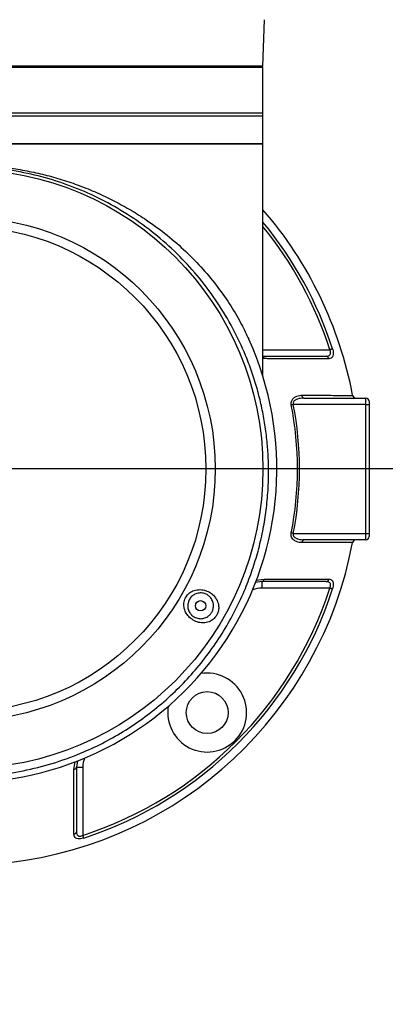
# Model space of a CAD drawing. Header units: millimetres. Extents: x 56 to 196, y 17 to 273.
# Tile 6 of 27: x 120.2 to 123.99, y 61.5 to 71.69. Entities that reach past the tile are written whole.
import ezdxf

# ---------------------------------------------------------------- set-up
doc = ezdxf.new("R2010")
doc.units = ezdxf.units.MM
doc.linetypes.add('CENTERX2', pattern=[20.32, 12.7, -2.54, 2.54, -2.54])
doc.layers.add('SLD-0', color=179, linetype='Continuous', lineweight=25)
for name, color, linetype in [('细实线_GB', 7, 'Continuous'), ('细点划线', 7, 'CENTERX2'), ('细线层', 5, 'Continuous')]:
    doc.layers.add(name, color=color, linetype=linetype)

msp = doc.modelspace()

# ---------------------------------------------------------------- hatches: boundary and pattern name
at = {"layer": '细线层'}
h = msp.add_hatch(dxfattribs=at)
h.set_pattern_fill('ANSI31', color=256, scale=1.6667, style=0)
edge = h.paths.add_edge_path(flags=0)
edge.add_arc((119.62469, 67.00972), 50.46178, 0, 360)
edge = h.paths.add_edge_path(flags=0)
edge.add_arc((119.62469, 67.00972), 9.80859, 0, 360)

# ---------------------------------------------------------------- linework, layer by layer
at = {"layer": 'SLD-0'}
for p, q in [((122.72469, 71.20825), (122.74005, 71.68964)), ((122.72469, 71.20825), (116.52469, 71.20825)), ((122.72469, 71.20631), (116.52469, 71.20631)), ((122.72469, 71.19631), (116.52469, 71.19631)), ((122.66636, 71.19631), (122.66636, 71.20631)), ((122.72469, 71.20631), (122.72469, 71.20825)), ((122.72469, 70.72298), (122.72469, 71.19631)), ((122.72469, 70.68965), (116.52469, 70.68965)), ((122.72469, 70.72298), (116.92316, 70.72298)), ((122.72469, 70.68965), (122.72469, 70.72298)), ((122.72469, 70.40631), (122.72469, 70.68965)), ((122.72469, 70.40631), (116.52469, 70.40631)), ((119.62469, 70.40631), (122.72469, 70.40631)), ((122.72469, 67.99544), (122.72469, 70.40631)), ((122.72469, 68.27298), (123.41742, 68.27298)), ((122.73577, 68.18133), (122.72469, 68.1831)), ((123.42168, 68.27436), (123.41742, 68.27298)), ((123.42586, 68.27572), (123.42168, 68.27436)), ((123.42989, 68.27703), (123.42586, 68.27572)), ((123.43369, 68.27827), (123.42989, 68.27703)), ((123.4372, 68.27941), (123.43369, 68.27827)), ((123.44035, 68.28043), (123.4372, 68.27941)), ((123.44308, 68.28132), (123.44035, 68.28043)), ((123.44535, 68.28206), (123.44308, 68.28132)), ((123.12906, 67.79616), (123.12828, 67.80201)), ((123.13046, 67.79063), (123.12906, 67.79616)), ((123.13242, 67.78562), (123.13046, 67.79063)), ((123.13489, 67.78127), (123.13242, 67.78562)), ((123.13779, 67.77773), (123.13489, 67.78127)), ((123.14101, 67.77512), (123.13779, 67.77773)), ((123.14447, 67.77352), (123.14101, 67.77512)), ((123.14804, 67.77298), (123.14447, 67.77352)), ((123.14804, 67.77298), (123.79136, 67.77298)), ((123.79136, 67.70631), (123.79136, 67.77298)), ((123.01989, 67.7027), (123.01764, 67.70226)), ((123.02227, 67.70316), (123.01989, 67.7027)), ((123.02477, 67.70365), (123.02227, 67.70316)), ((123.02738, 67.70416), (123.02477, 67.70365)), ((123.03006, 67.70468), (123.02738, 67.70416)), ((123.03281, 67.70522), (123.03006, 67.70468)), ((123.0356, 67.70576), (123.03281, 67.70522)), ((123.03841, 67.70631), (123.0356, 67.70576)), ((123.79136, 67.70631), (123.03841, 67.70631)), ((123.79136, 66.37298), (123.79136, 67.70631)), ((123.79136, 67.70631), (123.82469, 67.70631)), ((123.82469, 67.73965), (123.82469, 67.70631)), ((123.82469, 67.70631), (123.82469, 66.37298)), ((123.01989, 66.3766), (123.01764, 66.37704)), ((123.02227, 66.37613), (123.01989, 66.3766)), ((123.02477, 66.37564), (123.02227, 66.37613)), ((123.02738, 66.37513), (123.02477, 66.37564)), ((123.03006, 66.37461), (123.02738, 66.37513)), ((123.03281, 66.37407), (123.03006, 66.37461)), ((123.0356, 66.37353), (123.03281, 66.37407)), ((123.03841, 66.37298), (123.0356, 66.37353)), ((123.03841, 66.37298), (123.79136, 66.37298)), ((123.79136, 66.37298), (123.82469, 66.37298)), ((123.79136, 66.30631), (123.79136, 66.37298)), ((123.82469, 66.37298), (123.82469, 66.33965)), ((123.12906, 66.28313), (123.12828, 66.27728)), ((123.13046, 66.28866), (123.12906, 66.28313)), ((123.13242, 66.29368), (123.13046, 66.28866)), ((123.13489, 66.29802), (123.13242, 66.29368)), ((123.13779, 66.30156), (123.13489, 66.29802)), ((123.14101, 66.30417), (123.13779, 66.30156)), ((123.14447, 66.30577), (123.14101, 66.30417)), ((123.14804, 66.30631), (123.14447, 66.30577)), ((123.79136, 66.30631), (123.14804, 66.30631)), ((122.71302, 65.87298), (122.64849, 65.86524)), ((122.65544, 65.88686), (122.73577, 65.89796)), ((122.71302, 65.87298), (122.71302, 65.80631)), ((123.41742, 65.80631), (122.71302, 65.80631)), ((123.42168, 65.80493), (123.41742, 65.80631)), ((123.42586, 65.80357), (123.42168, 65.80493)), ((123.42989, 65.80226), (123.42586, 65.80357)), ((123.43369, 65.80102), (123.42989, 65.80226)), ((123.4372, 65.79988), (123.43369, 65.80102)), ((123.44035, 65.79886), (123.4372, 65.79988)), ((123.44308, 65.79797), (123.44035, 65.79886)), ((123.44535, 65.79723), (123.44308, 65.79797)), ((120.76637, 63.92857), (120.77926, 64.00889)), ((120.80129, 64.01872), (120.79136, 63.95132)), ((120.79136, 63.95132), (120.85802, 63.95132)), ((120.85802, 63.95132), (120.85802, 63.24691)), ((120.85941, 63.24265), (120.85802, 63.24691)), ((120.86077, 63.23847), (120.85941, 63.24265)), ((120.86208, 63.23445), (120.86077, 63.23847)), ((120.86331, 63.23064), (120.86208, 63.23445)), ((120.86445, 63.22714), (120.86331, 63.23064)), ((120.86548, 63.22399), (120.86445, 63.22714)), ((120.86637, 63.22126), (120.86548, 63.22399)), ((120.8671, 63.21899), (120.86637, 63.22126))]:
    msp.add_line(p, q, dxfattribs=at)
for centre, radius in [((119.62469, 67.03965), 3.1), ((119.62469, 67.03965), 2.60529), ((119.62469, 67.03965), 2.50847), ((122.07843, 65.62298), 0.05333), ((122.1467, 64.51763), 0.21667)]:
    msp.add_circle(centre, radius, dxfattribs=at)
for centre, radius, start, end in [((119.62469, 67.03965), 4.1, 10.689344, 40.878635), ((119.62469, 67.03965), 4.01759, 18.013654, 39.50158), ((119.62469, 67.03965), 3.98823, 18.013652, 38.987066), ((119.62469, 67.03965), 3.244, 270, 24.455128), ((122.70224, 68.17655), 0.03387, 8.102035, 48.477377), ((123.37758, 68.17813), 0.02834, 5.023046, 84.053312), ((123.6863, 67.80631), 0.03333, 190.689344, 270), ((123.79136, 67.73965), 0.03333, 359.999996, 90.000047), ((119.62469, 67.03965), 3.45705, 348.949755, 11.050245), ((119.62469, 67.03965), 3.47821, 348.949755, 11.050245), ((119.62469, 67.03965), 4.1, 203.93444, 349.310654), ((123.6863, 66.27298), 0.03333, 90, 169.31081), ((123.79136, 66.33965), 0.03333, 269.999953, 359.999815), ((122.70902, 65.89947), 0.02679, 278.585754, 356.779733), ((123.37758, 65.90116), 0.02834, 275.947456, 354.976186), ((119.62469, 67.03965), 3.98823, 288.013652, 341.986348), ((119.62469, 67.03965), 4.01759, 288.013651, 341.986347), ((122.71302, 65.53965), 0.26667, 90.000017, 110.918424), ((122.1467, 64.51763), 0.40833, 170.73732, 99.26268), ((121.12469, 63.95132), 0.26667, 159.081576, 179.999974), ((120.76487, 63.95532), 0.02679, 273.218984, 351.415529), ((120.76317, 63.28675), 0.02833, 275.022777, 354.054134)]:
    msp.add_arc(centre, radius, start, end, dxfattribs=at)
for points, knots in [([(116.6725, 68.38175), (116.69238, 68.42482), (116.73797, 68.52362), (116.82922, 68.68368), (116.94926, 68.86603), (117.09686, 69.05533), (117.27718, 69.24997), (117.48469, 69.43736), (117.69495, 69.59501), (117.89689, 69.72286), (118.08424, 69.82541), (118.28507, 69.91872), (118.48683, 69.99648), (118.68488, 70.05878), (118.87834, 70.10769), (119.07917, 70.14596), (119.28432, 70.17248), (119.49036, 70.18655), (119.69789, 70.18851), (119.9071, 70.17775), (120.11018, 70.15491), (120.30361, 70.12161), (120.48823, 70.07933), (120.66882, 70.02726), (120.84838, 69.96462), (121.02422, 69.89186), (121.19639, 69.80878), (121.36054, 69.71759), (121.54232, 69.60261), (121.73413, 69.46124), (121.93014, 69.29001), (122.10578, 69.10863), (122.26089, 68.91967), (122.39354, 68.72743), (122.50042, 68.54596), (122.55279, 68.43291), (122.57638, 68.38201)], [0, 0, 0, 0, 0.02632861, 0.06039874, 0.09446942, 0.13408024, 0.17368627, 0.214466, 0.2552356, 0.28272504, 0.31021126, 0.33839258, 0.36656954, 0.38993317, 0.41329482, 0.43731012, 0.46132375, 0.48471064, 0.50809709, 0.53225538, 0.55641478, 0.57848087, 0.60054841, 0.62315731, 0.645768, 0.66988684, 0.69400793, 0.71860936, 0.7432128, 0.78016959, 0.8171335, 0.85514178, 0.8931546, 0.93105361, 0.96895263, 1, 1, 1, 1]), ([(119.62355, 63.85588), (119.72667, 63.85584), (119.93329, 63.86589), (120.24006, 63.91121), (120.54199, 63.98662), (120.81469, 64.08407), (121.05939, 64.19675), (121.27543, 64.31757), (121.48145, 64.45507), (121.67678, 64.60873), (121.85814, 64.77615), (122.02687, 64.95831), (122.18045, 65.15251), (122.31915, 65.35972), (122.44081, 65.57665), (122.53862, 65.78848), (122.61598, 65.99349), (122.67631, 66.1912), (122.72276, 66.38947), (122.75649, 66.59098), (122.7775, 66.79581), (122.7847, 67.00032), (122.77909, 67.19147), (122.76377, 67.36928), (122.73951, 67.54066), (122.7052, 67.71307), (122.66138, 67.88341), (122.60805, 68.05118), (122.52956, 68.25738), (122.41693, 68.49641), (122.25736, 68.76376), (122.07288, 69.01309), (121.8638, 69.2442), (121.63573, 69.45143), (121.38632, 69.63698), (121.12116, 69.79654), (120.83968, 69.93014), (120.54769, 70.03522), (120.24539, 70.1109), (119.93702, 70.15871), (119.7287, 70.16465), (119.62469, 70.16762)], [0.499950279, 0.499950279, 0.499950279, 0.499950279, 0.515503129, 0.531112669, 0.546667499, 0.562398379, 0.574757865, 0.587315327, 0.599754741, 0.612153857, 0.624854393, 0.637047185, 0.649692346, 0.662296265, 0.674770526, 0.687335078, 0.697619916, 0.707967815, 0.718655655, 0.728480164, 0.738938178, 0.749867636, 0.759497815, 0.767930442, 0.77692898, 0.785737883, 0.794578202, 0.803589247, 0.81241612, 0.82801032, 0.84356494, 0.859509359, 0.874892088, 0.890655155, 0.906042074, 0.921813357, 0.937336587, 0.953028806, 0.96858047, 0.984313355, 1, 1, 1, 1]), ([(122.72469, 68.20631), (122.75183, 68.20631), (122.80999, 68.20631), (122.94107, 68.20631), (123.09389, 68.20631), (123.25818, 68.20631), (123.33957, 68.20631), (123.38052, 68.20631)], [0, 0, 0, 0, 0.13007452, 0.27866697, 0.57796362, 0.78770375, 1, 1, 1, 1]), ([(123.40581, 68.18061), (123.3644, 68.18029), (123.28143, 68.17965), (123.15965, 68.17931), (123.03901, 68.17933), (122.91984, 68.17969), (122.81009, 68.18047), (122.75174, 68.18114), (122.73577, 68.18133)], [0, 0, 0, 0, 0.21066814, 0.42209514, 0.52247551, 0.72349332, 0.92428713, 1, 1, 1, 1]), ([(123.38052, 68.20631), (123.3889, 68.20693), (123.40325, 68.20797), (123.41761, 68.21733), (123.4233, 68.22714), (123.42581, 68.23723), (123.4258, 68.24483), (123.42394, 68.25639), (123.42139, 68.26455), (123.41809, 68.27156), (123.41742, 68.27298)], [0, 0, 0, 0, 0.27452104, 0.46975844, 0.60191743, 0.65365898, 0.79102397, 0.8084197, 0.96121792, 1, 1, 1, 1]), ([(123.44535, 68.28206), (123.44602, 68.27991), (123.44942, 68.26904), (123.45355, 68.24852), (123.45366, 68.22161), (123.44618, 68.19948), (123.43024, 68.18369), (123.41465, 68.18173), (123.40581, 68.18061)], [0, 0, 0, 0, 0.03892246, 0.19677912, 0.36167748, 0.55423632, 0.74736168, 1, 1, 1, 1]), ([(123.01764, 67.70226), (123.01677, 67.7102), (123.01508, 67.7256), (123.02214, 67.75071), (123.03805, 67.77254), (123.06976, 67.79386), (123.10147, 67.80141), (123.12431, 67.80192), (123.12828, 67.80201)], [0, 0, 0, 0, 0.11758172, 0.22777325, 0.40222562, 0.57543218, 0.92607733, 1, 1, 1, 1]), ([(123.14804, 67.77298), (123.12556, 67.77164), (123.09448, 67.76979), (123.06209, 67.75512), (123.04911, 67.74485), (123.0418, 67.73569), (123.03841, 67.7281), (123.0367, 67.71979), (123.03668, 67.71313), (123.03799, 67.70795), (123.03841, 67.70631)], [0, 0, 0, 0, 0.46347058, 0.64100239, 0.73978724, 0.80599257, 0.8785258, 0.90095167, 0.96876978, 1, 1, 1, 1]), ([(123.12828, 67.80201), (123.18826, 67.80204), (123.27847, 67.80209), (123.3921, 67.80176), (123.47322, 67.8014), (123.54618, 67.80093), (123.60393, 67.80049), (123.64077, 67.80021), (123.65266, 67.80014), (123.65338, 67.80013), (123.65354, 67.80013)], [0, 0, 0, 0, 0.22919136, 0.34472682, 0.46015712, 0.5840447, 0.71103823, 0.83472055, 0.96245684, 1, 1, 1, 1]), ([(123.12828, 66.27728), (123.12269, 66.27745), (123.09934, 66.27817), (123.06583, 66.28702), (123.03565, 66.30896), (123.02109, 66.33169), (123.01506, 66.3545), (123.01678, 66.36953), (123.01764, 66.37704)], [0, 0, 0, 0, 0.1039525, 0.43419023, 0.63819336, 0.77719301, 0.88881384, 1, 1, 1, 1]), ([(123.03841, 66.37298), (123.03757, 66.36886), (123.03654, 66.36385), (123.03739, 66.3547), (123.03923, 66.34906), (123.04469, 66.33922), (123.05693, 66.32672), (123.08708, 66.31241), (123.11959, 66.30687), (123.14247, 66.30642), (123.14804, 66.30631)], [0, 0, 0, 0, 0.07690924, 0.09353893, 0.17364904, 0.18937215, 0.31842331, 0.52558952, 0.88438133, 1, 1, 1, 1]), ([(123.38052, 65.87298), (123.35699, 65.87298), (123.30991, 65.87298), (123.20116, 65.87298), (123.05567, 65.87298), (122.87583, 65.87298), (122.76735, 65.87298), (122.71302, 65.87298)], [0, 0, 0, 0, 0.12344401, 0.24702037, 0.49944143, 0.74931025, 1, 1, 1, 1]), ([(122.73577, 65.89796), (122.78926, 65.89851), (122.89669, 65.89959), (123.055, 65.90003), (123.19141, 65.89993), (123.30646, 65.89948), (123.37257, 65.89895), (123.40581, 65.89868)], [0, 0, 0, 0, 0.24538369, 0.49279289, 0.65926861, 0.82869393, 1, 1, 1, 1]), ([(123.41742, 65.80631), (123.42003, 65.81249), (123.42467, 65.82348), (123.42588, 65.83586), (123.42508, 65.8467), (123.42141, 65.85727), (123.40985, 65.868), (123.39525, 65.87246), (123.38419, 65.87285), (123.38052, 65.87298)], [0, 0, 0, 0, 0.16436028, 0.29209635, 0.32477376, 0.47809744, 0.64025088, 0.88040132, 1, 1, 1, 1]), ([(123.40581, 65.89868), (123.40965, 65.89845), (123.42157, 65.89772), (123.4369, 65.89038), (123.4488, 65.87398), (123.45401, 65.85255), (123.45321, 65.82567), (123.44796, 65.80668), (123.44535, 65.79723)], [0, 0, 0, 0, 0.10792274, 0.33511297, 0.49931337, 0.66190436, 0.83193299, 1, 1, 1, 1]), ([(121.96408, 65.50257), (121.95179, 65.5162), (121.92742, 65.54325), (121.9066, 65.59497), (121.90158, 65.65057), (121.91698, 65.70553), (121.95133, 65.75019), (121.99895, 65.78003), (122.05617, 65.79328), (122.11633, 65.78771), (122.17003, 65.76589), (122.19848, 65.74416), (122.21059, 65.73224)], [0, 0, 0, 0, 0.047311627, 0.093828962, 0.142553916, 0.191960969, 0.238546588, 0.285340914, 0.336789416, 0.38978845, 0.438965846, 0.486419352, 0.486419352, 0.486419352, 0.486419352]), ([(122.17481, 65.71511), (122.1664, 65.7239), (122.14644, 65.73994), (122.10701, 65.75565), (122.06221, 65.75791), (122.01972, 65.7453), (121.98393, 65.72029), (121.95728, 65.68448), (121.94386, 65.64151), (121.94528, 65.59853), (121.95866, 65.55879), (121.9761, 65.53828), (121.98477, 65.52808)], [0.520252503, 0.520252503, 0.520252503, 0.520252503, 0.565958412, 0.612279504, 0.662629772, 0.713306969, 0.761085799, 0.809597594, 0.860836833, 0.910008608, 0.955263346, 1, 1, 1, 1]), ([(122.21059, 65.73224), (122.22665, 65.71643), (122.25189, 65.68092), (122.26769, 65.62567), (122.26546, 65.57566), (122.25111, 65.53382), (122.22656, 65.49789), (122.1882, 65.46642), (122.13597, 65.44657), (122.07532, 65.44557), (122.01427, 65.46308), (121.98096, 65.48929), (121.96408, 65.50257)], [0.486419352, 0.486419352, 0.486419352, 0.486419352, 0.54933532, 0.610569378, 0.656730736, 0.691219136, 0.725661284, 0.767024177, 0.826925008, 0.889885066, 0.944191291, 1, 1, 1, 1]), ([(121.98477, 65.52808), (121.98494, 65.52791), (121.99579, 65.51725), (122.00883, 65.50836), (122.03771, 65.4948), (122.06894, 65.48748), (122.11325, 65.49196), (122.14981, 65.50784), (122.17864, 65.53289), (122.1921, 65.55254), (122.2018, 65.57125), (122.21042, 65.59509), (122.21352, 65.63364), (122.20388, 65.67561), (122.18639, 65.70301), (122.17481, 65.71511)], [0, 0, 0, 0, 0.00080902, 0.051643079, 0.052760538, 0.115431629, 0.169526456, 0.231772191, 0.274746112, 0.30806178, 0.310283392, 0.345926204, 0.394000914, 0.457284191, 0.520252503, 0.520252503, 0.520252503, 0.520252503]), ([(120.76565, 63.25853), (120.76534, 63.29994), (120.7647, 63.38291), (120.76435, 63.50469), (120.76437, 63.62532), (120.76473, 63.74449), (120.76552, 63.85425), (120.76619, 63.91259), (120.76637, 63.92857)], [0, 0, 0, 0, 0.21066814, 0.42209514, 0.52247551, 0.72349333, 0.92428714, 1, 1, 1, 1]), ([(120.79136, 63.95132), (120.79136, 63.92036), (120.79136, 63.85843), (120.79136, 63.72332), (120.79136, 63.57044), (120.79136, 63.40616), (120.79136, 63.32476), (120.79136, 63.28382)], [0, 0, 0, 0, 0.145786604, 0.291695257, 0.585586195, 0.791538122, 1, 1, 1, 1]), ([(120.8671, 63.21899), (120.86495, 63.21832), (120.85409, 63.21491), (120.83356, 63.21078), (120.80665, 63.21068), (120.78453, 63.21816), (120.76874, 63.23409), (120.76677, 63.24969), (120.76565, 63.25853)], [0, 0, 0, 0, 0.03892182, 0.19677729, 0.36167647, 0.55423602, 0.7473616, 1, 1, 1, 1]), ([(120.79136, 63.28382), (120.79197, 63.27544), (120.79302, 63.26109), (120.80237, 63.24673), (120.81219, 63.24104), (120.82227, 63.23853), (120.82987, 63.23854), (120.84143, 63.2404), (120.8496, 63.24295), (120.8566, 63.24624), (120.85802, 63.24691)], [0, 0, 0, 0, 0.27452081, 0.46975756, 0.60191573, 0.6536588, 0.7910218, 0.80841846, 0.96121626, 1, 1, 1, 1])]:
    msp.add_open_spline(points, degree=3, knots=knots, dxfattribs=at)
at = {"layer": 'SLD-0', "color": 179}
for points in [[(123.25087, 66.27724), (123.21045, 66.27722), (123.16936, 66.27725), (123.12828, 66.27728)], [(123.3575, 66.27744), (123.32297, 66.27734), (123.28719, 66.27727), (123.25087, 66.27724)], [(123.45545, 66.27783), (123.42472, 66.27767), (123.39173, 66.27754), (123.3575, 66.27744)], [(123.49968, 66.27807), (123.4856, 66.27799), (123.47081, 66.2779), (123.45545, 66.27783)], [(123.56754, 66.27853), (123.54776, 66.27838), (123.52485, 66.27822), (123.49968, 66.27807)], [(123.61584, 66.27889), (123.603, 66.2788), (123.58674, 66.27867), (123.56754, 66.27853)], [(123.6448, 66.27911), (123.63863, 66.27906), (123.62903, 66.27899), (123.61584, 66.27889)], [(123.65354, 66.27916), (123.65354, 66.27916), (123.6508, 66.27915), (123.6448, 66.27911)]]:
    msp.add_open_spline(points, degree=3, dxfattribs=at)
at = {"layer": '细实线_GB'}
for radius in [50.46178, 50.46178, 9.80859, 9.80859]:
    msp.add_circle((119.62469, 67.00972), radius, dxfattribs=at)
at = {"layer": '细点划线'}
msp.add_line((124.79574, 67.03965), (113.38568, 67.03965), dxfattribs=at)

doc.saveas('drawing.dxf')
